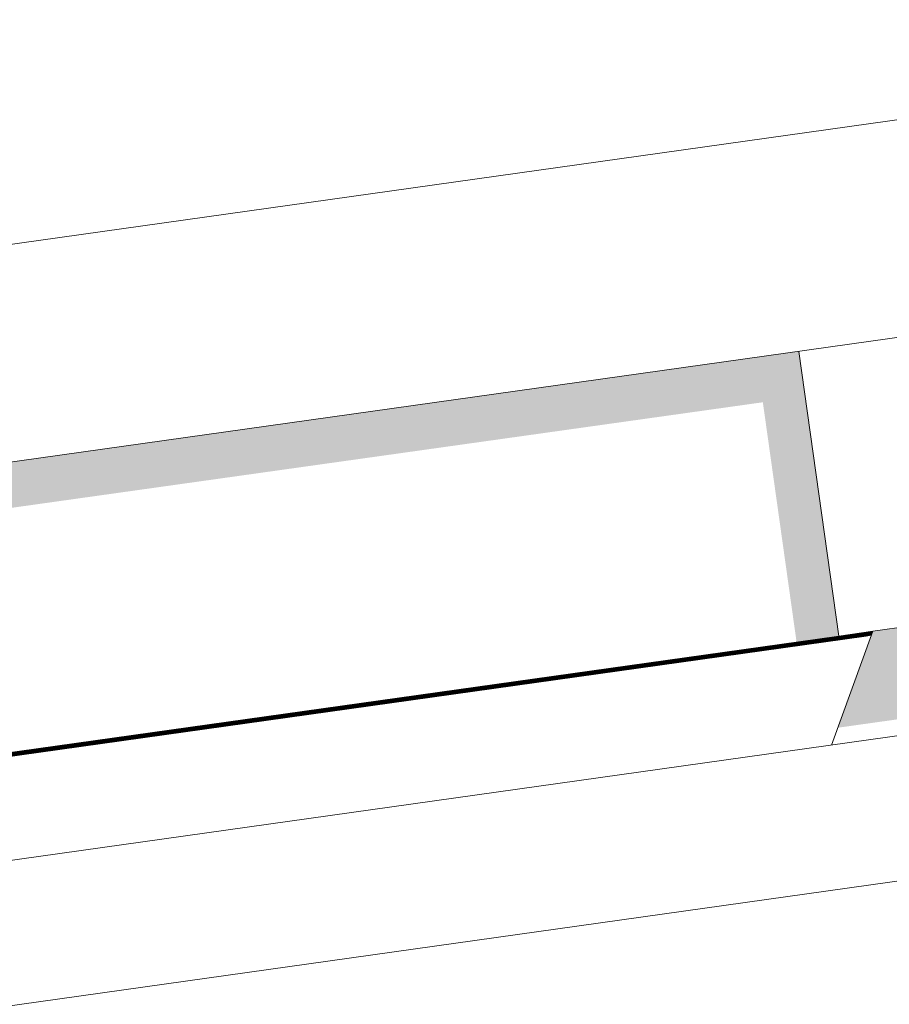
# Model space of a CAD drawing. Header units: metres. Extents: x -52 to 321, y -8 to 26.
# Tile 188 of 256: x 298.776 to 298.897, y 6.327 to 6.464. Entities that reach past the tile are written whole.
import ezdxf

# ---------------------------------------------------------------- set-up
doc = ezdxf.new("R2010")
doc.units = ezdxf.units.M
doc.header["$MEASUREMENT"] = 0
for name, color, linetype in [('30 Dachaufbau', 7, 'Continuous'), ('70 PV-Anlage', 7, 'Continuous'), ('94 Genehmigungsplanung Bemaßung', 7, 'Continuous')]:
    doc.layers.add(name, color=color, linetype=linetype)
doc.styles.add('ERSTELLTER_STIL_2', font='arial.ttf')
doc.dimstyles.new('ERSTELLTER_STIL__1', dxfattribs={"dimtxt": 0.25, "dimasz": 0.19, "dimexe": 0.18, "dimexo": 0.1, "dimgap": 0, "dimtad": 1, "dimtih": 1, "dimtoh": 1, "dimzin": 0, "dimdsep": 46, "dimtxsty": 'ERSTELLTER_STIL_2', "dimblk": 'ARROWHEAD_6', "dimblk1": 'ARROWHEAD_6', "dimblk2": 'ARROWHEAD_6', "dimcen": 0.09, "dimclrd": 7, "dimclre": 7, "dimclrt": 7, "dimazin": 0, "dimtfac": 1, "dimtdec": 4, "dimtmove": 0, "dimatfit": 3, "dimfxl": 1, "dimtolj": 1, "dimtzin": 0, "dimarcsym": 0})

# ---------------------------------------------------------------- blocks, each defined once
blk = doc.blocks.new('*D55', base_point=(33626.11544, -0.00275))
at = {"layer": '94 Genehmigungsplanung Bemaßung', "color": 7, "linetype": 'Continuous', "lineweight": 13}
for p, q in [((297.01606, 9.19055), (297.01606, 9.56555)), ((312.83606, 9.19055), (312.83606, 9.56555)), ((297.11606, 9.47805), (296.91606, 9.27805)), ((312.73606, 9.27805), (312.93606, 9.47805)), ((296.86606, 9.37805), (297.01606, 9.37805)), ((297.01606, 9.37805), (312.83606, 9.37805)), ((312.83606, 9.37805), (312.98606, 9.37805))]:
    blk.add_line(p, q, dxfattribs=at)
at = {"layer": '94 Genehmigungsplanung Bemaßung', "color": 7, "lineweight": 13, "insert": (304.49707, 9.42805), "char_height": 0.25, "attachment_point": 7, "style": 'ERSTELLTER_STIL_2'}
blk.add_mtext('\\A1;{\\pql;\\fArial|b0|i0|c0|p0;\\W1.000000;15,82}', dxfattribs=at)
blk = doc.blocks.new('ARROWHEAD_6')
at = {"color": 0, "linetype": 'Continuous', "lineweight": 0}
for p, q in [((-0.5, -0.5), (0.5, 0.5)), ((0, 0), (-1, 0))]:
    blk.add_line(p, q, dxfattribs=at)

msp = doc.modelspace()

# ---------------------------------------------------------------- hatches: boundary and pattern name
at = {"layer": '70 PV-Anlage', "linetype": 'Continuous', "lineweight": 0, "true_color": 0x000000}
for points in [[(297.34008, 6.20088), (297.34095, 6.19463), (298.87989, 6.41091), (298.88458, 6.37755), (298.89046, 6.37837), (298.88489, 6.41799)], [(298.89033, 6.36562), (298.92007, 6.3698), (298.9209, 6.37097), (298.92535, 6.38328), (298.89518, 6.37904)], [(297.34574, 6.16128), (297.34575, 6.16126), (298.89056, 6.37837), (298.89046, 6.37837)], [(297.34585, 6.16128), (297.34586, 6.16126), (298.89067, 6.37837), (298.89057, 6.37837)], [(297.34596, 6.16128), (297.34596, 6.16126), (298.89078, 6.37837), (298.89068, 6.37837), (298.79682, 6.36519)], [(298.89078, 6.37837), (297.34607, 6.16128), (297.34607, 6.16126), (298.89089, 6.37837)], [(297.34618, 6.16128), (297.34618, 6.16126), (298.891, 6.37837), (298.89089, 6.37837), (298.79682, 6.36515)], [(298.891, 6.37837), (297.34629, 6.16128), (297.34629, 6.16126), (298.89111, 6.37837)], [(298.89111, 6.37837), (297.3464, 6.16128), (297.3464, 6.16126), (298.89122, 6.37837)], [(297.3465, 6.16128), (297.34651, 6.16126), (298.89132, 6.37837), (298.89122, 6.37837), (298.79682, 6.36511)], [(297.34661, 6.16128), (297.34661, 6.16126), (298.89143, 6.37837), (298.89132, 6.37837)], [(298.89144, 6.37837), (297.34672, 6.16128), (297.34672, 6.16126), (298.89154, 6.37837)], [(298.89155, 6.37837), (297.34683, 6.16128), (297.34683, 6.16126), (298.89165, 6.37837)], [(298.89165, 6.37837), (297.34694, 6.16128), (297.34694, 6.16126), (298.89176, 6.37837)], [(297.34705, 6.16128), (297.34705, 6.16126), (298.89186, 6.37837), (298.89176, 6.37837), (298.79682, 6.36503)], [(297.34715, 6.16128), (297.34716, 6.16126), (298.89197, 6.37837), (298.89187, 6.37837)], [(298.89198, 6.37837), (297.34726, 6.16128), (297.34727, 6.16126), (298.89208, 6.37837)], [(298.89208, 6.37837), (297.34737, 6.16128), (297.34737, 6.16126), (298.89219, 6.37837)], [(297.34748, 6.16128), (297.34748, 6.16126), (298.8923, 6.37837), (298.8922, 6.37837), (298.79682, 6.36497)], [(297.34759, 6.16128), (297.34759, 6.16126), (298.89241, 6.37837), (298.8923, 6.37837), (298.79682, 6.36496)], [(297.3477, 6.16128), (297.3477, 6.16126), (298.89252, 6.37837), (298.89241, 6.37837)], [(298.89252, 6.37837), (297.34781, 6.16128), (297.34781, 6.16126), (298.89263, 6.37837)], [(297.34791, 6.16128), (297.34792, 6.16126), (298.89273, 6.37837), (298.89263, 6.37837)], [(297.34802, 6.16128), (297.34802, 6.16126), (298.89284, 6.37837), (298.89274, 6.37837), (298.79682, 6.3649)], [(297.34813, 6.16128), (297.34813, 6.16126), (298.89295, 6.37837), (298.89284, 6.37837)], [(297.34824, 6.16128), (297.34824, 6.16126), (298.89306, 6.37837), (298.89296, 6.37837), (298.79682, 6.36486)], [(297.34835, 6.16128), (297.34835, 6.16126), (298.89317, 6.37837), (298.89306, 6.37837), (298.79682, 6.36485)], [(298.89317, 6.37837), (297.34846, 6.16128), (297.34846, 6.16126), (298.89328, 6.37837)], [(298.89328, 6.37837), (297.34856, 6.16128), (297.34857, 6.16126), (298.89338, 6.37837)], [(297.34867, 6.16128), (297.34867, 6.16126), (298.89349, 6.37837), (298.89338, 6.37837)], [(297.34878, 6.16128), (297.34878, 6.16126), (298.8936, 6.37837), (298.8935, 6.37837), (298.79682, 6.36479)], [(297.34889, 6.16128), (297.34889, 6.16126), (298.89371, 6.37837), (298.89361, 6.37837), (298.79682, 6.36477)], [(298.89371, 6.37837), (297.349, 6.16128), (297.349, 6.16126), (298.89382, 6.37837)], [(298.89382, 6.37837), (297.34911, 6.16128), (297.34911, 6.16126), (298.89393, 6.37837)], [(297.34922, 6.16128), (297.34922, 6.16126), (298.89404, 6.37837), (298.89393, 6.37837)], [(297.34932, 6.16128), (297.34933, 6.16126), (298.89414, 6.37837), (298.89404, 6.37837), (298.79682, 6.36471)], [(297.34943, 6.16128), (297.34943, 6.16126), (298.89425, 6.37837), (298.89414, 6.37837)], [(298.89518, 6.37904), (298.89046, 6.37837), (298.89056, 6.37837), (298.89518, 6.37902)], [(298.89518, 6.37902), (298.89057, 6.37837), (298.89068, 6.37837), (298.89517, 6.37901)], [(298.89517, 6.37901), (298.89068, 6.37837), (298.89079, 6.37837), (298.89517, 6.37899)], [(298.89079, 6.37837), (298.89089, 6.37837), (298.89516, 6.37897), (298.89517, 6.37899)], [(298.89516, 6.37897), (298.89089, 6.37837), (298.891, 6.37837), (298.89516, 6.37896)], [(298.891, 6.37837), (298.89111, 6.37837), (298.89515, 6.37894), (298.89516, 6.37896)], [(298.89111, 6.37837), (298.89122, 6.37837), (298.89514, 6.37893), (298.89515, 6.37894)], [(298.89122, 6.37837), (298.89133, 6.37837), (298.89514, 6.37891), (298.89514, 6.37893)], [(298.89133, 6.37837), (298.89144, 6.37837), (298.89513, 6.37889), (298.89514, 6.37891)], [(298.89144, 6.37837), (298.89155, 6.37837), (298.89513, 6.37888), (298.89513, 6.37889)], [(298.89155, 6.37837), (298.89165, 6.37837), (298.89512, 6.37886), (298.89513, 6.37888)], [(298.89165, 6.37837), (298.89176, 6.37837), (298.89511, 6.37885), (298.89512, 6.37886)], [(298.89176, 6.37837), (298.89186, 6.37837), (298.89511, 6.37883), (298.89511, 6.37885)], [(298.89187, 6.37837), (298.89198, 6.37837), (298.8951, 6.37881), (298.89511, 6.37883)], [(298.89198, 6.37837), (298.89209, 6.37837), (298.8951, 6.3788), (298.8951, 6.37881)], [(298.89209, 6.37837), (298.8922, 6.37837), (298.89509, 6.37878), (298.8951, 6.3788)], [(298.8922, 6.37837), (298.8923, 6.37837), (298.89509, 6.37877), (298.89509, 6.37878)], [(298.89509, 6.37877), (298.8923, 6.37837), (298.89241, 6.37837), (298.89508, 6.37875)], [(298.89241, 6.37837), (298.89252, 6.37837), (298.89507, 6.37873), (298.89508, 6.37875)], [(298.89252, 6.37837), (298.89263, 6.37837), (298.89507, 6.37872), (298.89507, 6.37873)], [(298.89263, 6.37837), (298.89274, 6.37837), (298.89506, 6.3787), (298.89507, 6.37872)], [(298.89274, 6.37837), (298.89285, 6.37837), (298.89506, 6.37869), (298.89506, 6.3787)], [(298.89285, 6.37837), (298.89296, 6.37837), (298.89505, 6.37867), (298.89506, 6.37869)], [(298.89296, 6.37837), (298.89306, 6.37837), (298.89504, 6.37865), (298.89505, 6.37867)], [(298.89306, 6.37837), (298.89317, 6.37837), (298.89504, 6.37864), (298.89504, 6.37865)], [(298.89317, 6.37837), (298.89328, 6.37837), (298.89503, 6.37862), (298.89504, 6.37864)], [(298.89328, 6.37837), (298.89339, 6.37837), (298.89503, 6.37861), (298.89503, 6.37862)], [(298.89339, 6.37837), (298.8935, 6.37837), (298.89502, 6.37859), (298.89503, 6.37861)], [(298.8935, 6.37837), (298.89361, 6.37837), (298.89502, 6.37857), (298.89502, 6.37859)], [(298.89361, 6.37837), (298.89371, 6.37837), (298.89501, 6.37856), (298.89502, 6.37857)], [(298.89501, 6.37856), (298.89371, 6.37837), (298.89382, 6.37837), (298.895, 6.37854)], [(298.89382, 6.37837), (298.89393, 6.37837), (298.895, 6.37852), (298.895, 6.37854)], [(298.89393, 6.37837), (298.89404, 6.37837), (298.89499, 6.37851), (298.895, 6.37852)], [(298.89404, 6.37837), (298.89415, 6.37837), (298.89499, 6.37849), (298.89499, 6.37851)], [(298.89415, 6.37837), (298.89426, 6.37837), (298.89498, 6.37848), (298.89499, 6.37849)]]:
    msp.add_hatch(color=18, dxfattribs=at).paths.add_polyline_path(points)

# ---------------------------------------------------------------- linework, layer by layer
at = {"layer": '30 Dachaufbau', "color": 7, "linetype": 'Continuous', "lineweight": 13}
for p, q in [((296.45119, 6.02052), (304.92606, 7.21158)), ((304.92606, 7.19139), (296.45398, 6.00071))]:
    msp.add_line(p, q, dxfattribs=at)
at = {"layer": '70 PV-Anlage', "color": 7, "linetype": 'Continuous', "lineweight": 13}
for p, q in [((298.99609, 6.46391), (297.29629, 6.22502)), ((299.00026, 6.4342), (297.30047, 6.19531)), ((298.89047, 6.37837), (298.88489, 6.41799)), ((298.92535, 6.38328), (298.89518, 6.37904)), ((298.89046, 6.37837), (297.34564, 6.16126)), ((298.89057, 6.37837), (297.34575, 6.16126)), ((298.89067, 6.37837), (297.34586, 6.16126)), ((298.89078, 6.37837), (297.34596, 6.16126)), ((298.89089, 6.37837), (297.34607, 6.16126)), ((298.891, 6.37837), (297.34618, 6.16126)), ((298.89111, 6.37837), (297.34629, 6.16126)), ((298.89122, 6.37837), (297.3464, 6.16126)), ((298.89132, 6.37837), (297.34651, 6.16126)), ((298.89143, 6.37837), (297.34661, 6.16126)), ((298.89154, 6.37837), (297.34672, 6.16126)), ((298.89165, 6.37837), (297.34683, 6.16126)), ((298.89176, 6.37837), (297.34694, 6.16126)), ((298.89187, 6.37837), (297.34705, 6.16126)), ((298.89197, 6.37837), (297.34716, 6.16126)), ((298.89208, 6.37837), (297.34727, 6.16126)), ((298.89219, 6.37837), (297.34737, 6.16126)), ((298.8923, 6.37837), (297.34748, 6.16126)), ((298.89241, 6.37837), (297.34759, 6.16126)), ((298.89252, 6.37837), (297.3477, 6.16126)), ((298.89263, 6.37837), (297.34781, 6.16126)), ((298.89273, 6.37837), (297.34792, 6.16126)), ((298.89284, 6.37837), (297.34802, 6.16126)), ((298.89295, 6.37837), (297.34813, 6.16126)), ((298.89306, 6.37837), (297.34824, 6.16126)), ((298.89317, 6.37837), (297.34835, 6.16126)), ((298.89328, 6.37837), (297.34846, 6.16126)), ((298.89338, 6.37837), (297.34857, 6.16126)), ((298.89349, 6.37837), (297.34867, 6.16126)), ((298.8936, 6.37837), (297.34878, 6.16126)), ((298.89371, 6.37837), (297.34889, 6.16126)), ((298.89382, 6.37837), (297.349, 6.16126)), ((298.89393, 6.37837), (297.34911, 6.16126)), ((298.89404, 6.37837), (297.34922, 6.16126)), ((298.89414, 6.37837), (297.34933, 6.16126)), ((298.89425, 6.37837), (297.34943, 6.16126)), ((298.89518, 6.37904), (298.88945, 6.36319)), ((298.89518, 6.37904), (298.89047, 6.37837)), ((298.89047, 6.37837), (298.89057, 6.37837)), ((298.89057, 6.37837), (298.89518, 6.37902)), ((298.89057, 6.37837), (298.89067, 6.37837)), ((298.89067, 6.37837), (298.89517, 6.37901)), ((298.89068, 6.37837), (298.89079, 6.37837)), ((298.89079, 6.37837), (298.89517, 6.37899)), ((298.89079, 6.37837), (298.89089, 6.37837)), ((298.89089, 6.37837), (298.89516, 6.37897)), ((298.89089, 6.37837), (298.891, 6.37837)), ((298.891, 6.37837), (298.89516, 6.37896)), ((298.89101, 6.37837), (298.89111, 6.37837)), ((298.89111, 6.37837), (298.89515, 6.37894)), ((298.89112, 6.37837), (298.89122, 6.37837)), ((298.89122, 6.37837), (298.89514, 6.37893)), ((298.89122, 6.37837), (298.89132, 6.37837)), ((298.89132, 6.37837), (298.89514, 6.37891)), ((298.89133, 6.37837), (298.89143, 6.37837)), ((298.89143, 6.37837), (298.89513, 6.37889)), ((298.89144, 6.37837), (298.89154, 6.37837)), ((298.89154, 6.37837), (298.89513, 6.37888)), ((298.89155, 6.37837), (298.89165, 6.37837)), ((298.89165, 6.37837), (298.89512, 6.37886)), ((298.89166, 6.37837), (298.89176, 6.37837)), ((298.89176, 6.37837), (298.89511, 6.37885)), ((298.89177, 6.37837), (298.89187, 6.37837)), ((298.89187, 6.37837), (298.89511, 6.37883)), ((298.89188, 6.37837), (298.89197, 6.37837)), ((298.89197, 6.37837), (298.8951, 6.37881)), ((298.89198, 6.37837), (298.89208, 6.37837)), ((298.89208, 6.37837), (298.8951, 6.3788)), ((298.89209, 6.37837), (298.89219, 6.37837)), ((298.89219, 6.37837), (298.89509, 6.37878)), ((298.8922, 6.37837), (298.8923, 6.37837)), ((298.8923, 6.37837), (298.89509, 6.37877)), ((298.89231, 6.37837), (298.89241, 6.37837)), ((298.89241, 6.37837), (298.89508, 6.37875)), ((298.89242, 6.37837), (298.89252, 6.37837)), ((298.89252, 6.37837), (298.89507, 6.37873)), ((298.89253, 6.37837), (298.89263, 6.37837)), ((298.89263, 6.37837), (298.89507, 6.37872)), ((298.89263, 6.37837), (298.89273, 6.37837)), ((298.89273, 6.37837), (298.89506, 6.3787)), ((298.89274, 6.37837), (298.89284, 6.37837)), ((298.89284, 6.37837), (298.89506, 6.37869)), ((298.89285, 6.37837), (298.89295, 6.37837)), ((298.89295, 6.37837), (298.89505, 6.37867)), ((298.89296, 6.37837), (298.89306, 6.37837)), ((298.89306, 6.37837), (298.89504, 6.37865)), ((298.89307, 6.37837), (298.89317, 6.37837)), ((298.89317, 6.37837), (298.89504, 6.37864)), ((298.89318, 6.37837), (298.89328, 6.37837)), ((298.89328, 6.37837), (298.89503, 6.37862)), ((298.89328, 6.37837), (298.89338, 6.37837)), ((298.89338, 6.37837), (298.89503, 6.37861)), ((298.89339, 6.37837), (298.89349, 6.37837)), ((298.89349, 6.37837), (298.89502, 6.37859)), ((298.8935, 6.37837), (298.8936, 6.37837)), ((298.8936, 6.37837), (298.89502, 6.37857)), ((298.89361, 6.37837), (298.89371, 6.37837)), ((298.89371, 6.37837), (298.89501, 6.37856)), ((298.89372, 6.37837), (298.89382, 6.37837)), ((298.89382, 6.37837), (298.895, 6.37854)), ((298.89383, 6.37837), (298.89393, 6.37837)), ((298.89393, 6.37837), (298.895, 6.37852)), ((298.89394, 6.37837), (298.89404, 6.37837)), ((298.89404, 6.37837), (298.89499, 6.37851)), ((298.89404, 6.37837), (298.89414, 6.37837)), ((298.89414, 6.37837), (298.89499, 6.37849)), ((298.89415, 6.37837), (298.89425, 6.37837)), ((298.89425, 6.37837), (298.89498, 6.37848))]:
    msp.add_line(p, q, dxfattribs=at)

# ---------------------------------------------------------------- dimensions: what is measured, and where the dimension line sits
at = {"layer": '94 Genehmigungsplanung Bemaßung', "color": 7, "linetype": 'Continuous', "lineweight": 13}
dim = msp.add_linear_dim(base=(312.83606, 9.37805), p1=(297.01606, 3.34725), p2=(312.83606, 3.34725), dimstyle='ERSTELLTER_STIL__1', dxfattribs=at)
dim.commit()
dim.dimension.update_dxf_attribs({"geometry": '*D55', "text_midpoint": (304.91585, 9.55305), "dimtype": 160})

doc.saveas('drawing.dxf')
